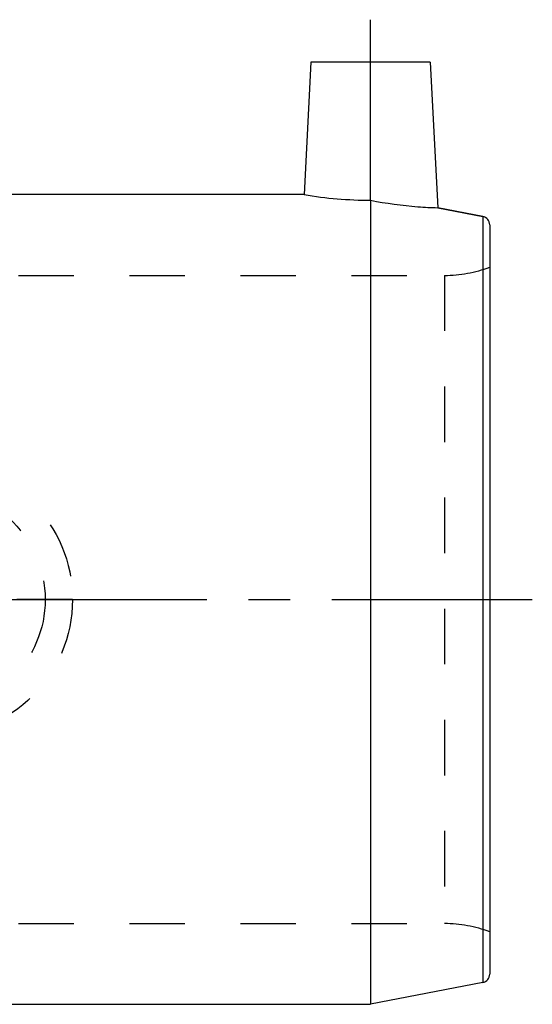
# Model space of a CAD drawing. Header units: millimetres. Extents: x 410 to 590, y 440 to 560.
# Tile 4 of 4: x 530 to 590, y 445 to 560. Entities that reach past the tile are written whole.
import ezdxf

# ---------------------------------------------------------------- set-up
doc = ezdxf.new("R2010")
doc.units = ezdxf.units.MM
doc.header["$LTSCALE"] = 65.185185
doc.linetypes.add('CENTER', pattern=[0.6, 0.375, -0.075, 0.075, -0.075])
doc.linetypes.add('HIDDEN', pattern=[0.2, 0.1, -0.1])
for name, color, linetype in [('ACHSEN_S', 7, 'CONTINUOUS'), ('KOERPER', 7, 'CONTINUOUS'), ('KONST.EL_MIT_GEO', 7, 'CONTINUOUS'), ('KURVEN', 7, 'CONTINUOUS')]:
    doc.layers.add(name, color=color, linetype=linetype)

msp = doc.modelspace()

# ---------------------------------------------------------------- linework, layer by layer
at = {"layer": 'ACHSEN_S', "color": 2, "linetype": 'CENTER'}
msp.add_line((410, 492.24), (590, 492.24), dxfattribs=at)
at = {"layer": 'KOERPER', "color": 2, "linetype": 'CENTER'}
msp.add_line((571, 539.08), (571, 560.26), dxfattribs=at)
at = {"layer": 'KOERPER', "color": 7, "linetype": 'Continuous'}
for p, q in [((564, 555.26), (563.19, 539.74)), ((578, 555.26), (564, 555.26)), ((578, 555.26), (578.89, 538.2)), ((563.19, 539.74), (506.07, 539.74)), ((571, 539.08), (571, 444.74)), ((578.89, 538.2), (584.19, 537.17)), ((506.07, 444.74), (571, 444.74))]:
    msp.add_line(p, q, dxfattribs=at)
msp.add_arc((571.07, 586.97), 47.89, 260.5284, 269.9203, dxfattribs=at)
msp.add_open_spline([(571, 539.08), (572.84, 538.72), (575.47, 538.35), (578.12, 538.22), (578.89, 538.2)], degree=3, knots=[0, 0, 0, 0, 0.706687, 1, 1, 1, 1], dxfattribs=at)
at = {"layer": 'KONST.EL_MIT_GEO', "color": 7, "linetype": 'Continuous'}
for p, q in [((584.19, 537.17), (578.89, 538.2)), ((584.19, 537.17), (584.19, 447.3)), ((585, 536.19), (585, 448.28)), ((584.19, 447.3), (571, 444.74))]:
    msp.add_line(p, q, dxfattribs=at)
at = {"layer": 'KONST.EL_MIT_GEO', "color": 8, "linetype": 'HIDDEN'}
for p, q in [((516.61, 530.26), (579.68, 530.26)), ((579.68, 530.26), (579.68, 454.21)), ((516.61, 454.21), (579.68, 454.21))]:
    msp.add_line(p, q, dxfattribs=at)
at = {"layer": 'KONST.EL_MIT_GEO', "color": 7, "linetype": 'Continuous'}
for centre, start, end in [((584, 536.19), 0, 79), ((584, 448.28), 281, 360)]:
    msp.add_arc(centre, 1, start, end, dxfattribs=at)
at = {"layer": 'KONST.EL_MIT_GEO', "color": 8, "linetype": 'HIDDEN'}
for centre, start, end in [((579.68, 545.26), 270, 290.7719), ((579.68, 439.21), 69.2281, 90)]:
    msp.add_arc(centre, 15, start, end, dxfattribs=at)
at = {"layer": 'KURVEN', "color": 8, "linetype": 'HIDDEN'}
msp.add_line((536, 492.24), (504, 492.24), dxfattribs=at)
for radius in [16, 12.8]:
    msp.add_circle((520, 492.24), radius, dxfattribs=at)

doc.saveas('drawing.dxf')
